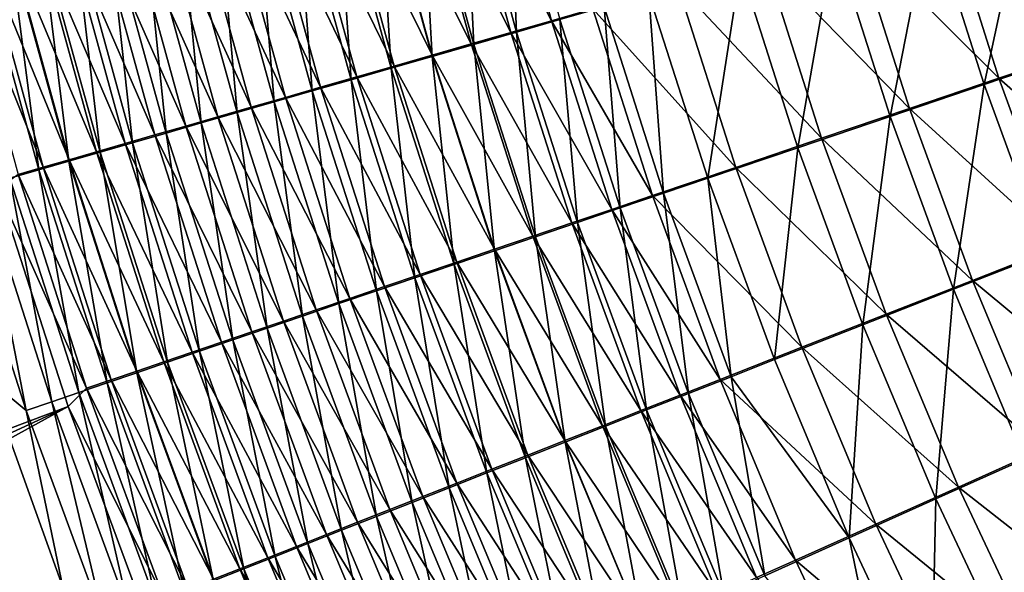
# Model space of a CAD drawing. Header units: metres. Extents: x -901 to 901, y -486 to 401.
# Tile 72 of 256: x -605 to -566, y -157 to -135. Entities that reach past the tile are written whole.
import ezdxf

# ---------------------------------------------------------------- set-up
doc = ezdxf.new("R2010")
doc.units = ezdxf.units.M

msp = doc.modelspace()

# ---------------------------------------------------------------- linework, layer by layer
at = {"layer": 'top0'}
for points in [[(-583.513245, -134.868851, -482.427032), (-585.585388, -127.267532, -482.367249), (-587.222717, -127.654953, -481.388306)], [(-584.904175, -135.317749, -485.047394), (-587.001709, -127.644173, -484.985138), (-585.250366, -127.229431, -485.954987)], [(-581.870178, -134.396622, -483.344635), (-585.585388, -127.267532, -482.367249), (-583.513245, -134.868851, -482.427032)], [(-584.904175, -135.317749, -485.047394), (-585.250366, -127.229431, -485.954987), (-583.17865, -134.821243, -486.011078)], [(-585.126709, -135.332703, -481.454315), (-587.222717, -127.654953, -481.388306), (-588.827942, -128.034912, -480.354858)], [(-586.598572, -135.80545, -484.025848), (-588.721252, -128.051498, -483.957062), (-587.001709, -127.644173, -484.985138)], [(-583.513245, -134.868851, -482.427032), (-587.222717, -127.654953, -481.388306), (-585.126709, -135.332703, -481.454315)], [(-586.598572, -135.80545, -484.025848), (-587.001709, -127.644173, -484.985138), (-584.904175, -135.317749, -485.047394)], [(-588.259949, -136.283859, -482.947327), (-590.407043, -128.450989, -482.871704), (-588.721252, -128.051498, -483.957062)], [(-586.70874, -135.78772, -480.427399), (-588.827942, -128.034912, -480.354858), (-590.399597, -128.407028, -479.268036)], [(-585.126709, -135.332703, -481.454315), (-588.827942, -128.034912, -480.354858), (-586.70874, -135.78772, -480.427399)], [(-588.259949, -136.283859, -482.947327), (-588.721252, -128.051498, -483.957062), (-586.598572, -135.80545, -484.025848)], [(-589.772522, -136.669403, -478.215454), (-591.935974, -128.77095, -478.129028), (-593.435547, -129.126297, -476.939087)], [(-589.88678, -136.752487, -481.813049), (-592.057495, -128.842239, -481.730286), (-590.407043, -128.450989, -482.871704)], [(-588.257874, -136.233429, -479.347351), (-590.399597, -128.407028, -479.268036), (-591.935974, -128.77095, -478.129028)], [(-588.257874, -136.233429, -479.347351), (-591.935974, -128.77095, -478.129028), (-589.772522, -136.669403, -478.215454)], [(-589.88678, -136.752487, -481.813049), (-590.407043, -128.450989, -482.871704), (-588.259949, -136.283859, -482.947327)], [(-586.70874, -135.78772, -480.427399), (-590.399597, -128.407028, -479.268036), (-588.257874, -136.233429, -479.347351)], [(-591.25116, -137.0952, -477.032837), (-593.435547, -129.126297, -476.939087), (-594.89679, -129.472717, -475.699402)], [(-591.477356, -137.210861, -480.624298), (-593.671021, -129.224854, -480.534088), (-592.057495, -128.842239, -481.730286)], [(-589.772522, -136.669403, -478.215454), (-593.435547, -129.126297, -476.939087), (-591.25116, -137.0952, -477.032837)], [(-591.477356, -137.210861, -480.624298), (-592.057495, -128.842239, -481.730286), (-589.88678, -136.752487, -481.813049)], [(-592.692322, -137.510391, -475.80072), (-594.89679, -129.472717, -475.699402), (-596.318115, -129.80983, -474.411163)], [(-593.030212, -137.658554, -479.382263), (-595.24585, -129.598465, -479.284393), (-593.671021, -129.224854, -480.534088)], [(-592.692322, -137.510391, -475.80072), (-591.25116, -137.0952, -477.032837), (-594.89679, -129.472717, -475.699402)], [(-593.030212, -137.658554, -479.382263), (-593.671021, -129.224854, -480.534088), (-591.477356, -137.210861, -480.624298)], [(-566.319885, -137.405563, -491.552338), (-568.471619, -130.595322, -491.530334), (-564.615967, -129.488907, -492.274109)], [(-562.117859, -135.931305, -489.326477), (-564.193909, -129.325012, -489.308136), (-567.865417, -130.377335, -488.599976)], [(-566.319885, -137.405563, -491.552338), (-564.615967, -129.488907, -492.274109), (-562.528748, -136.12027, -492.292633)], [(-594.09436, -137.91452, -474.520294), (-596.318115, -129.80983, -474.411163), (-597.697937, -130.137268, -473.075623)], [(-594.543579, -138.095078, -478.088287), (-596.780457, -129.962692, -477.982422), (-595.24585, -129.598465, -479.284393)], [(-594.09436, -137.91452, -474.520294), (-592.692322, -137.510391, -475.80072), (-596.318115, -129.80983, -474.411163)], [(-594.543579, -138.095078, -478.088287), (-595.24585, -129.598465, -479.284393), (-593.030212, -137.658554, -479.382263)], [(-597.44574, -138.932816, -475.349335), (-599.722229, -130.661392, -475.226898), (-598.273132, -130.317123, -476.629517)], [(-595.455811, -138.307159, -473.192749), (-597.697937, -130.137268, -473.075623), (-599.03479, -130.454681, -471.69397)], [(-596.015991, -138.519989, -476.743561), (-598.273132, -130.317123, -476.629517), (-596.780457, -129.962692, -477.982422)], [(-597.44574, -138.932816, -475.349335), (-598.273132, -130.317123, -476.629517), (-596.015991, -138.519989, -476.743561)], [(-595.455811, -138.307159, -473.192749), (-594.09436, -137.91452, -474.520294), (-597.697937, -130.137268, -473.075623)], [(-596.015991, -138.519989, -476.743561), (-596.780457, -129.962692, -477.982422), (-594.543579, -138.095078, -478.088287)], [(-598.831299, -139.333099, -473.906921), (-601.12616, -130.995117, -473.775848), (-599.722229, -130.661392, -475.226898)], [(-599.03479, -130.454681, -471.69397), (-600.327026, -130.761688, -470.267548), (-596.775208, -138.687866, -471.819305)], [(-598.831299, -139.333099, -473.906921), (-599.722229, -130.661392, -475.226898), (-597.44574, -138.932816, -475.349335)], [(-595.455811, -138.307159, -473.192749), (-599.03479, -130.454681, -471.69397), (-596.775208, -138.687866, -471.819305)], [(-570.057739, -138.673553, -490.554138), (-572.272949, -131.686691, -490.527527), (-568.471619, -130.595322, -491.530334)], [(-565.728027, -137.153748, -488.621613), (-567.865417, -130.377335, -488.599976), (-571.485229, -131.415329, -487.645111)], [(-570.057739, -138.673553, -490.554138), (-568.471619, -130.595322, -491.530334), (-566.319885, -137.405563, -491.552338)], [(-562.117859, -135.931305, -489.326477), (-567.865417, -130.377335, -488.599976), (-565.728027, -137.153748, -488.621613)], [(-599.281677, -139.411819, -468.940491), (-601.573303, -131.057983, -468.798218), (-602.772278, -131.343216, -467.288025)], [(-600.171021, -139.720383, -472.417664), (-602.483276, -131.317902, -472.277802), (-601.12616, -130.995117, -473.775848)], [(-598.050903, -139.056229, -470.401276), (-600.327026, -130.761688, -470.267548), (-601.573303, -131.057983, -468.798218)], [(-598.050903, -139.056229, -470.401276), (-601.573303, -131.057983, -468.798218), (-599.281677, -139.411819, -468.940491)], [(-600.171021, -139.720383, -472.417664), (-601.12616, -130.995117, -473.775848), (-598.831299, -139.333099, -473.906921)], [(-600.327026, -130.761688, -470.267548), (-598.050903, -139.056229, -470.401276), (-596.775208, -138.687866, -471.819305)], [(-600.466064, -139.754272, -467.438934), (-602.772278, -131.343216, -467.288025), (-603.922546, -131.617081, -465.738922)], [(-601.463501, -140.094254, -470.883484), (-603.792114, -131.62941, -470.734711), (-602.483276, -131.317902, -472.277802)], [(-599.281677, -139.411819, -468.940491), (-602.772278, -131.343216, -467.288025), (-600.466064, -139.754272, -467.438934)], [(-601.463501, -140.094254, -470.883484), (-602.483276, -131.317902, -472.277802), (-600.171021, -139.720383, -472.417664)], [(-569.287537, -138.359741, -487.671143), (-571.485229, -131.415329, -487.645111), (-575.035583, -132.43396, -486.446777)], [(-565.728027, -137.153748, -488.621613), (-571.485229, -131.415329, -487.645111), (-569.287537, -138.359741, -487.671143)], [(-606.071411, -132.129364, -462.532104), (-602.690491, -140.398193, -464.321503), (-605.022705, -131.879227, -464.152954)], [(-602.707336, -140.454315, -469.306549), (-605.05127, -131.929306, -469.148651), (-603.792114, -131.62941, -470.734711)], [(-605.022705, -131.879227, -464.152954), (-601.602783, -140.083206, -465.898621), (-603.922546, -131.617081, -465.738922)], [(-605.022705, -131.879227, -464.152954), (-602.690491, -140.398193, -464.321503), (-601.602783, -140.083206, -465.898621)], [(-603.922546, -131.617081, -465.738922), (-601.602783, -140.083206, -465.898621), (-600.466064, -139.754272, -467.438934)], [(-602.707336, -140.454315, -469.306549), (-603.792114, -131.62941, -470.734711), (-601.463501, -140.094254, -470.883484)], [(-573.724243, -139.918091, -489.301361), (-576.001343, -132.75769, -489.269043), (-572.272949, -131.686691, -490.527527)], [(-573.724243, -139.918091, -489.301361), (-572.272949, -131.686691, -490.527527), (-570.057739, -138.673553, -490.554138)], [(-607.067322, -132.367142, -460.878357), (-603.727844, -140.698898, -462.709534), (-606.071411, -132.129364, -462.532104)], [(-603.901123, -140.800156, -467.688843), (-606.259277, -132.217224, -467.521759), (-605.05127, -131.929306, -469.148651)], [(-605.043396, -141.131348, -466.032501), (-606.259277, -132.217224, -467.521759), (-603.901123, -140.800156, -467.688843)], [(-606.071411, -132.129364, -462.532104), (-603.727844, -140.698898, -462.709534), (-602.690491, -140.398193, -464.321503)], [(-603.901123, -140.800156, -467.688843), (-605.05127, -131.929306, -469.148651), (-602.707336, -140.454315, -469.306549)], [(-607.067322, -132.367142, -460.878357), (-604.71344, -140.984879, -461.064728), (-603.727844, -140.698898, -462.709534)], [(-572.778992, -139.543411, -486.478271), (-575.035583, -132.43396, -486.446777), (-578.501831, -133.429047, -485.011047)], [(-569.287537, -138.359741, -487.671143), (-575.035583, -132.43396, -486.446777), (-572.778992, -139.543411, -486.478271)], [(-577.304199, -141.134048, -487.800262), (-579.641418, -133.80394, -487.761169), (-576.001343, -132.75769, -489.269043)], [(-577.304199, -141.134048, -487.800262), (-576.001343, -132.75769, -489.269043), (-573.724243, -139.918091, -489.301361)], [(-576.18811, -140.699921, -485.048981), (-578.501831, -133.429047, -485.011047), (-581.870178, -134.396622, -483.344635)], [(-572.778992, -139.543411, -486.478271), (-578.501831, -133.429047, -485.011047), (-576.18811, -140.699921, -485.048981)], [(-579.057251, -141.729813, -486.958801), (-581.423828, -134.316467, -486.915955), (-579.641418, -133.80394, -487.761169)], [(-579.057251, -141.729813, -486.958801), (-579.641418, -133.80394, -487.761169), (-577.304199, -141.134048, -487.800262)], [(-579.501282, -141.824661, -483.389954), (-581.870178, -134.396622, -483.344635), (-583.513245, -134.868851, -482.427032)], [(-580.783447, -142.31662, -486.057892), (-583.17865, -134.821243, -486.011078), (-581.423828, -134.316467, -486.915955)], [(-576.18811, -140.699921, -485.048981), (-581.870178, -134.396622, -483.344635), (-579.501282, -141.824661, -483.389954)], [(-580.783447, -142.31662, -486.057892), (-581.423828, -134.316467, -486.915955), (-579.057251, -141.729813, -486.958801)], [(-581.117676, -142.373672, -482.47641), (-583.513245, -134.868851, -482.427032), (-585.126709, -135.332703, -481.454315)], [(-582.480835, -142.893875, -485.09845), (-584.904175, -135.317749, -485.047394), (-583.17865, -134.821243, -486.011078)], [(-579.501282, -141.824661, -483.389954), (-583.513245, -134.868851, -482.427032), (-581.117676, -142.373672, -482.47641)], [(-582.480835, -142.893875, -485.09845), (-583.17865, -134.821243, -486.011078), (-580.783447, -142.31662, -486.057892)], [(-582.705017, -142.91304, -481.507935), (-585.126709, -135.332703, -481.454315), (-586.70874, -135.78772, -480.427399)], [(-584.147705, -143.460968, -484.081329), (-586.598572, -135.80545, -484.025848), (-584.904175, -135.317749, -485.047394)], [(-581.117676, -142.373672, -482.47641), (-585.126709, -135.332703, -481.454315), (-582.705017, -142.91304, -481.507935)], [(-584.147705, -143.460968, -484.081329), (-584.904175, -135.317749, -485.047394), (-582.480835, -142.893875, -485.09845)], [(-585.782288, -144.017288, -483.007446), (-588.259949, -136.283859, -482.947327), (-586.598572, -135.80545, -484.025848)], [(-584.261597, -143.442169, -480.485413), (-586.70874, -135.78772, -480.427399), (-588.257874, -136.233429, -479.347351)], [(-582.705017, -142.91304, -481.507935), (-586.70874, -135.78772, -480.427399), (-584.261597, -143.442169, -480.485413)], [(-585.782288, -144.017288, -483.007446), (-586.598572, -135.80545, -484.025848), (-584.147705, -143.460968, -484.081329)], [(-563.864502, -144.111572, -491.576355), (-566.319885, -137.405563, -491.552338), (-562.528748, -136.12027, -492.292633)], [(-559.743225, -142.436157, -489.348297), (-562.117859, -135.931305, -489.326477), (-565.728027, -137.153748, -488.621613)], [(-587.383057, -144.562332, -481.878052), (-589.88678, -136.752487, -481.813049), (-588.259949, -136.283859, -482.947327)], [(-585.78595, -143.960541, -479.410034), (-588.257874, -136.233429, -479.347351), (-589.772522, -136.669403, -478.215454)], [(-587.383057, -144.562332, -481.878052), (-588.259949, -136.283859, -482.947327), (-585.782288, -144.017288, -483.007446)], [(-584.261597, -143.442169, -480.485413), (-588.257874, -136.233429, -479.347351), (-585.78595, -143.960541, -479.410034)], [(-588.948364, -145.09552, -480.694305), (-591.477356, -137.210861, -480.624298), (-589.88678, -136.752487, -481.813049)], [(-587.27655, -144.467667, -478.282928), (-589.772522, -136.669403, -478.215454), (-591.25116, -137.0952, -477.032837)], [(-588.948364, -145.09552, -480.694305), (-589.88678, -136.752487, -481.813049), (-587.383057, -144.562332, -481.878052)], [(-585.78595, -143.960541, -479.410034), (-589.772522, -136.669403, -478.215454), (-587.27655, -144.467667, -478.282928)], [(-590.476624, -145.616348, -479.45752), (-593.030212, -137.658554, -479.382263), (-591.477356, -137.210861, -480.624298)], [(-591.25116, -137.0952, -477.032837), (-592.692322, -137.510391, -475.80072), (-588.731873, -144.963013, -477.105286)], [(-590.476624, -145.616348, -479.45752), (-591.477356, -137.210861, -480.624298), (-588.948364, -145.09552, -480.694305)], [(-588.731873, -144.963013, -477.105286), (-587.27655, -144.467667, -478.282928), (-591.25116, -137.0952, -477.032837)], [(-563.288391, -143.826477, -488.645355), (-565.728027, -137.153748, -488.621613), (-569.287537, -138.359741, -487.671143)], [(-559.743225, -142.436157, -489.348297), (-565.728027, -137.153748, -488.621613), (-563.288391, -143.826477, -488.645355)], [(-591.966309, -146.124268, -478.168915), (-594.543579, -138.095078, -478.088287), (-593.030212, -137.658554, -479.382263)], [(-590.150452, -145.446091, -475.878326), (-592.692322, -137.510391, -475.80072), (-594.09436, -137.91452, -474.520294)], [(-591.966309, -146.124268, -478.168915), (-593.030212, -137.658554, -479.382263), (-590.476624, -145.616348, -479.45752)], [(-592.692322, -137.510391, -475.80072), (-590.150452, -145.446091, -475.878326), (-588.731873, -144.963013, -477.105286)], [(-567.534973, -145.553833, -490.58075), (-570.057739, -138.673553, -490.554138), (-566.319885, -137.405563, -491.552338)], [(-567.534973, -145.553833, -490.58075), (-566.319885, -137.405563, -491.552338), (-563.864502, -144.111572, -491.576355)], [(-593.415771, -146.618744, -476.829742), (-596.015991, -138.519989, -476.743561), (-594.543579, -138.095078, -478.088287)], [(-591.530762, -145.916397, -474.60318), (-594.09436, -137.91452, -474.520294), (-595.455811, -138.307159, -473.192749)], [(-593.415771, -146.618744, -476.829742), (-594.543579, -138.095078, -478.088287), (-591.966309, -146.124268, -478.168915)], [(-591.530762, -145.916397, -474.60318), (-590.150452, -145.446091, -475.878326), (-594.09436, -137.91452, -474.520294)], [(-594.823547, -147.099243, -475.441223), (-597.44574, -138.932816, -475.349335), (-596.015991, -138.519989, -476.743561)], [(-592.871338, -146.373398, -473.281097), (-595.455811, -138.307159, -473.192749), (-596.775208, -138.687866, -471.819305)], [(-594.823547, -147.099243, -475.441223), (-596.015991, -138.519989, -476.743561), (-593.415771, -146.618744, -476.829742)], [(-592.871338, -146.373398, -473.281097), (-591.530762, -145.916397, -474.60318), (-595.455811, -138.307159, -473.192749)], [(-566.783813, -145.198212, -487.697388), (-569.287537, -138.359741, -487.671143), (-572.778992, -139.543411, -486.478271)], [(-563.288391, -143.826477, -488.645355), (-569.287537, -138.359741, -487.671143), (-566.783813, -145.198212, -487.697388)], [(-596.188049, -147.565216, -474.004608), (-598.831299, -139.333099, -473.906921), (-597.44574, -138.932816, -475.349335)], [(-596.775208, -138.687866, -471.819305), (-598.050903, -139.056229, -470.401276), (-594.170654, -146.816589, -471.913208)], [(-596.188049, -147.565216, -474.004608), (-597.44574, -138.932816, -475.349335), (-594.823547, -147.099243, -475.441223)], [(-592.871338, -146.373398, -473.281097), (-596.775208, -138.687866, -471.819305), (-594.170654, -146.816589, -471.913208)], [(-571.135376, -146.969543, -489.331085), (-573.724243, -139.918091, -489.301361), (-570.057739, -138.673553, -490.554138)], [(-571.135376, -146.969543, -489.331085), (-570.057739, -138.673553, -490.554138), (-567.534973, -145.553833, -490.58075)], [(-597.507629, -148.016174, -472.521301), (-600.171021, -139.720383, -472.417664), (-598.831299, -139.333099, -473.906921)], [(-595.427246, -147.245483, -470.500824), (-598.050903, -139.056229, -470.401276), (-599.281677, -139.411819, -468.940491)], [(-597.507629, -148.016174, -472.521301), (-598.831299, -139.333099, -473.906921), (-596.188049, -147.565216, -474.004608)], [(-594.170654, -146.816589, -471.913208), (-598.050903, -139.056229, -470.401276), (-595.427246, -147.245483, -470.500824)], [(-598.780945, -148.451599, -470.993195), (-601.463501, -140.094254, -470.883484), (-600.171021, -139.720383, -472.417664)], [(-596.639771, -147.659622, -469.045837), (-599.281677, -139.411819, -468.940491), (-600.466064, -139.754272, -467.438934)], [(-598.780945, -148.451599, -470.993195), (-600.171021, -139.720383, -472.417664), (-597.507629, -148.016174, -472.521301)], [(-595.427246, -147.245483, -470.500824), (-599.281677, -139.411819, -468.940491), (-596.639771, -147.659622, -469.045837)], [(-570.212463, -146.544693, -486.507507), (-572.778992, -139.543411, -486.478271), (-576.18811, -140.699921, -485.048981)], [(-566.783813, -145.198212, -487.697388), (-572.778992, -139.543411, -486.478271), (-570.212463, -146.544693, -486.507507)], [(-600.006592, -148.871033, -469.422363), (-602.707336, -140.454315, -469.306549), (-601.463501, -140.094254, -470.883484)], [(-602.690491, -140.398193, -464.321503), (-598.927429, -148.441788, -466.015747), (-601.602783, -140.083206, -465.898621)], [(-601.602783, -140.083206, -465.898621), (-597.806946, -148.058533, -467.55014), (-600.466064, -139.754272, -467.438934)], [(-601.602783, -140.083206, -465.898621), (-598.927429, -148.441788, -466.015747), (-597.806946, -148.058533, -467.55014)], [(-600.006592, -148.871033, -469.422363), (-601.463501, -140.094254, -470.883484), (-598.780945, -148.451599, -470.993195)], [(-600.466064, -139.754272, -467.438934), (-597.806946, -148.058533, -467.55014), (-596.639771, -147.659622, -469.045837)], [(-574.651001, -148.352905, -487.833679), (-577.304199, -141.134048, -487.800262), (-573.724243, -139.918091, -489.301361)], [(-574.651001, -148.352905, -487.833679), (-573.724243, -139.918091, -489.301361), (-571.135376, -146.969543, -489.331085)], [(-601.183228, -149.273987, -467.810883), (-603.901123, -140.800156, -467.688843), (-602.707336, -140.454315, -469.306549)], [(-603.727844, -140.698898, -462.709534), (-599.999817, -148.808914, -464.44458), (-602.690491, -140.398193, -464.321503)], [(-601.183228, -149.273987, -467.810883), (-602.707336, -140.454315, -469.306549), (-600.006592, -148.871033, -469.422363)], [(-602.690491, -140.398193, -464.321503), (-599.999817, -148.808914, -464.44458), (-598.927429, -148.441788, -466.015747)], [(-602.309448, -149.660004, -466.160797), (-605.043396, -141.131348, -466.032501), (-603.901123, -140.800156, -467.688843)], [(-604.71344, -140.984879, -461.064728), (-601.022888, -149.159485, -462.838623), (-603.727844, -140.698898, -462.709534)], [(-602.309448, -149.660004, -466.160797), (-603.901123, -140.800156, -467.688843), (-601.183228, -149.273987, -467.810883)], [(-603.727844, -140.698898, -462.709534), (-601.022888, -149.159485, -462.838623), (-599.999817, -148.808914, -464.44458)], [(-573.560425, -147.860397, -485.081726), (-576.18811, -140.699921, -485.048981), (-579.501282, -141.824661, -483.389954)], [(-570.212463, -146.544693, -486.507507), (-576.18811, -140.699921, -485.048981), (-573.560425, -147.860397, -485.081726)], [(-603.383789, -150.028595, -464.474152), (-606.132813, -141.447495, -464.339569), (-605.043396, -141.131348, -466.032501)], [(-605.527222, -141.56691, -459.392853), (-601.9953, -149.493027, -461.19986), (-604.71344, -140.984879, -461.064728)], [(-603.383789, -150.028595, -464.474152), (-605.043396, -141.131348, -466.032501), (-602.309448, -149.660004, -466.160797)], [(-604.71344, -140.984879, -461.064728), (-601.9953, -149.493027, -461.19986), (-601.022888, -149.159485, -462.838623)], [(-576.372681, -149.030746, -486.994232), (-579.057251, -141.729813, -486.958801), (-577.304199, -141.134048, -487.800262)], [(-576.372681, -149.030746, -486.994232), (-577.304199, -141.134048, -487.800262), (-574.651001, -148.352905, -487.833679)], [(-602.733521, -150.216125, -459.528778), (-605.527222, -141.56691, -459.392853), (-659.158264, -171.510559, -352.148315)], [(-604.404968, -150.379272, -462.753052), (-607.167847, -141.748184, -462.612152), (-606.132813, -141.447495, -464.339569)], [(-604.404968, -150.379272, -462.753052), (-606.132813, -141.447495, -464.339569), (-603.383789, -150.028595, -464.474152)], [(-605.527222, -141.56691, -459.392853), (-602.733521, -150.216125, -459.528778), (-601.9953, -149.493027, -461.19986)], [(-605.9245, -149.118973, -460.97934), (-607.167847, -141.748184, -462.612152), (-604.404968, -150.379272, -462.753052)], [(-576.814392, -149.140121, -483.426697), (-579.501282, -141.824661, -483.389954), (-581.117676, -142.373672, -482.47641)], [(-578.067871, -149.698425, -486.095459), (-580.783447, -142.31662, -486.057892), (-579.057251, -141.729813, -486.958801)], [(-573.560425, -147.860397, -485.081726), (-579.501282, -141.824661, -483.389954), (-576.814392, -149.140121, -483.426697)], [(-578.067871, -149.698425, -486.095459), (-579.057251, -141.729813, -486.958801), (-576.372681, -149.030746, -486.994232)], [(-578.401917, -149.764862, -482.515289), (-581.117676, -142.373672, -482.47641), (-582.705017, -142.91304, -481.507935)], [(-579.734924, -150.355286, -485.138275), (-582.480835, -142.893875, -485.09845), (-580.783447, -142.31662, -486.057892)], [(-576.814392, -149.140121, -483.426697), (-581.117676, -142.373672, -482.47641), (-578.401917, -149.764862, -482.515289)], [(-579.734924, -150.355286, -485.138275), (-580.783447, -142.31662, -486.057892), (-578.067871, -149.698425, -486.095459)], [(-579.960999, -150.378632, -481.549103), (-582.705017, -142.91304, -481.507935), (-584.261597, -143.442169, -480.485413)], [(-581.37207, -151.000626, -484.123505), (-584.147705, -143.460968, -484.081329), (-582.480835, -142.893875, -485.09845)], [(-578.401917, -149.764862, -482.515289), (-582.705017, -142.91304, -481.507935), (-579.960999, -150.378632, -481.549103)], [(-581.37207, -151.000626, -484.123505), (-582.480835, -142.893875, -485.09845), (-579.734924, -150.355286, -485.138275)], [(-581.489929, -150.980804, -480.528961), (-584.261597, -143.442169, -480.485413), (-585.78595, -143.960541, -479.410034)], [(-582.9776, -151.633759, -483.052094), (-585.782288, -144.017288, -483.007446), (-584.147705, -143.460968, -484.081329)], [(-579.960999, -150.378632, -481.549103), (-584.261597, -143.442169, -480.485413), (-581.489929, -150.980804, -480.528961)], [(-582.9776, -151.633759, -483.052094), (-584.147705, -143.460968, -484.081329), (-581.37207, -151.000626, -484.123505)], [(-584.549927, -152.254074, -481.925262), (-587.383057, -144.562332, -481.878052), (-585.782288, -144.017288, -483.007446)], [(-582.987244, -151.570801, -479.456024), (-585.78595, -143.960541, -479.410034), (-587.27655, -144.467667, -478.282928)], [(-581.489929, -150.980804, -480.528961), (-585.78595, -143.960541, -479.410034), (-582.987244, -151.570801, -479.456024)], [(-584.549927, -152.254074, -481.925262), (-585.782288, -144.017288, -483.007446), (-582.9776, -151.633759, -483.052094)], [(-560.550476, -150.380188, -488.671173), (-563.288391, -143.826477, -488.645355), (-566.783813, -145.198212, -487.697388)], [(-564.708679, -152.312119, -490.607239), (-567.534973, -145.553833, -490.58075), (-563.864502, -144.111572, -491.576355)], [(-586.087463, -152.860977, -480.744171), (-588.948364, -145.09552, -480.694305), (-587.383057, -144.562332, -481.878052)], [(-584.451538, -152.14801, -478.331451), (-587.27655, -144.467667, -478.282928), (-588.731873, -144.963013, -477.105286)], [(-586.087463, -152.860977, -480.744171), (-587.383057, -144.562332, -481.878052), (-584.549927, -152.254074, -481.925262)], [(-584.451538, -152.14801, -478.331451), (-582.987244, -151.570801, -479.456024), (-587.27655, -144.467667, -478.282928)], [(-587.588806, -153.453842, -479.510132), (-590.476624, -145.616348, -479.45752), (-588.948364, -145.09552, -480.694305)], [(-588.731873, -144.963013, -477.105286), (-590.150452, -145.446091, -475.878326), (-585.881226, -152.711884, -477.156464)], [(-587.588806, -153.453842, -479.510132), (-588.948364, -145.09552, -480.694305), (-586.087463, -152.860977, -480.744171)], [(-585.881226, -152.711884, -477.156464), (-584.451538, -152.14801, -478.331451), (-588.731873, -144.963013, -477.105286)], [(-563.978088, -151.915405, -487.723755), (-566.783813, -145.198212, -487.697388), (-570.212463, -146.544693, -486.507507)], [(-560.550476, -150.380188, -488.671173), (-566.783813, -145.198212, -487.697388), (-563.978088, -151.915405, -487.723755)], [(-587.274841, -153.261826, -475.93219), (-590.150452, -145.446091, -475.878326), (-591.530762, -145.916397, -474.60318)], [(-590.150452, -145.446091, -475.878326), (-587.274841, -153.261826, -475.93219), (-585.881226, -152.711884, -477.156464)], [(-568.238953, -153.896637, -489.358154), (-571.135376, -146.969543, -489.331085), (-567.534973, -145.553833, -490.58075)], [(-568.238953, -153.896637, -489.358154), (-567.534973, -145.553833, -490.58075), (-564.708679, -152.312119, -490.607239)], [(-588.631042, -153.797256, -474.659851), (-591.530762, -145.916397, -474.60318), (-592.871338, -146.373398, -473.281097)], [(-589.052246, -154.032059, -478.224365), (-591.966309, -146.124268, -478.168915), (-590.476624, -145.616348, -479.45752)], [(-588.631042, -153.797256, -474.659851), (-587.274841, -153.261826, -475.93219), (-591.530762, -145.916397, -474.60318)], [(-589.052246, -154.032059, -478.224365), (-590.476624, -145.616348, -479.45752), (-587.588806, -153.453842, -479.510132)], [(-589.948242, -154.317596, -473.340607), (-592.871338, -146.373398, -473.281097), (-594.170654, -146.816589, -471.913208)], [(-590.476318, -154.595032, -476.888062), (-593.415771, -146.618744, -476.829742), (-591.966309, -146.124268, -478.168915)], [(-589.948242, -154.317596, -473.340607), (-588.631042, -153.797256, -474.659851), (-592.871338, -146.373398, -473.281097)], [(-590.476318, -154.595032, -476.888062), (-591.966309, -146.124268, -478.168915), (-589.052246, -154.032059, -478.224365)], [(-591.859497, -155.142136, -475.502533), (-594.823547, -147.099243, -475.441223), (-593.415771, -146.618744, -476.829742)], [(-591.859497, -155.142136, -475.502533), (-593.415771, -146.618744, -476.829742), (-590.476318, -154.595032, -476.888062)], [(-567.340149, -153.422424, -486.534424), (-570.212463, -146.544693, -486.507507), (-573.560425, -147.860397, -485.081726)], [(-563.978088, -151.915405, -487.723755), (-570.212463, -146.544693, -486.507507), (-567.340149, -153.422424, -486.534424)], [(-593.200256, -155.672775, -474.068939), (-596.188049, -147.565216, -474.004608), (-594.823547, -147.099243, -475.441223)], [(-591.225037, -154.822296, -471.975616), (-594.170654, -146.816589, -471.913208), (-595.427246, -147.245483, -470.500824)], [(-593.200256, -155.672775, -474.068939), (-594.823547, -147.099243, -475.441223), (-591.859497, -155.142136, -475.502533)], [(-589.948242, -154.317596, -473.340607), (-594.170654, -146.816589, -471.913208), (-591.225037, -154.822296, -471.975616)], [(-571.686096, -155.445023, -487.861267), (-574.651001, -148.352905, -487.833679), (-571.135376, -146.969543, -489.331085)], [(-571.686096, -155.445023, -487.861267), (-571.135376, -146.969543, -489.331085), (-568.238953, -153.896637, -489.358154)], [(-594.497009, -156.18634, -472.588715), (-597.507629, -148.016174, -472.521301), (-596.188049, -147.565216, -474.004608)], [(-592.459961, -155.310745, -470.566223), (-595.427246, -147.245483, -470.500824), (-596.639771, -147.659622, -469.045837)], [(-594.497009, -156.18634, -472.588715), (-596.188049, -147.565216, -474.004608), (-593.200256, -155.672775, -474.068939)], [(-591.225037, -154.822296, -471.975616), (-595.427246, -147.245483, -470.500824), (-592.459961, -155.310745, -470.566223)], [(-597.806946, -148.058533, -467.55014), (-593.651672, -155.78244, -469.114227), (-596.639771, -147.659622, -469.045837)], [(-596.639771, -147.659622, -469.045837), (-593.651672, -155.78244, -469.114227), (-592.459961, -155.310745, -470.566223)], [(-570.623047, -154.895096, -485.109222), (-573.560425, -147.860397, -485.081726), (-576.814392, -149.140121, -483.426697)], [(-567.340149, -153.422424, -486.534424), (-573.560425, -147.860397, -485.081726), (-570.623047, -154.895096, -485.109222)], [(-598.927429, -148.441788, -466.015747), (-594.79895, -156.236862, -467.621582), (-597.806946, -148.058533, -467.55014)], [(-595.748413, -156.682297, -471.063751), (-598.780945, -148.451599, -470.993195), (-597.507629, -148.016174, -472.521301)], [(-597.806946, -148.058533, -467.55014), (-594.79895, -156.236862, -467.621582), (-593.651672, -155.78244, -469.114227)], [(-595.748413, -156.682297, -471.063751), (-597.507629, -148.016174, -472.521301), (-594.497009, -156.18634, -472.588715)], [(-571.686096, -155.445023, -487.861267), (-576.372681, -149.030746, -486.994232), (-574.651001, -148.352905, -487.833679)], [(-596.953125, -157.160095, -469.496124), (-600.006592, -148.871033, -469.422363), (-598.780945, -148.451599, -470.993195)], [(-599.999817, -148.808914, -464.44458), (-595.900391, -156.673492, -466.090271), (-598.927429, -148.441788, -466.015747)], [(-598.927429, -148.441788, -466.015747), (-595.900391, -156.673492, -466.090271), (-594.79895, -156.236862, -467.621582)], [(-596.953125, -157.160095, -469.496124), (-598.780945, -148.451599, -470.993195), (-595.748413, -156.682297, -471.063751)], [(-605.9245, -149.118973, -460.97934), (-602.942749, -157.412018, -461.074799), (-660.066895, -176.888031, -353.692749)], [(-602.942749, -157.412018, -461.074799), (-605.9245, -149.118973, -460.97934), (-604.404968, -150.379272, -462.753052)], [(-598.109741, -157.619186, -467.887848), (-601.183228, -149.273987, -467.810883), (-600.006592, -148.871033, -469.422363)], [(-601.022888, -149.159485, -462.838623), (-596.954773, -157.091827, -464.522217), (-599.999817, -148.808914, -464.44458)], [(-598.109741, -157.619186, -467.887848), (-600.006592, -148.871033, -469.422363), (-596.953125, -157.160095, -469.496124)], [(-599.999817, -148.808914, -464.44458), (-596.954773, -157.091827, -464.522217), (-595.900391, -156.673492, -466.090271)], [(-575.036316, -156.951111, -486.123627), (-578.067871, -149.698425, -486.095459), (-576.372681, -149.030746, -486.994232)], [(-575.036316, -156.951111, -486.123627), (-576.372681, -149.030746, -486.994232), (-571.686096, -155.445023, -487.861267)], [(-602.733521, -150.216125, -459.528778), (-598.917175, -157.871552, -461.283722), (-601.9953, -149.493027, -461.19986)], [(-599.21698, -158.059036, -466.240997), (-602.309448, -149.660004, -466.160797), (-601.183228, -149.273987, -467.810883)], [(-601.9953, -149.493027, -461.19986), (-597.960815, -157.491364, -462.919373), (-601.022888, -149.159485, -462.838623)], [(-601.9953, -149.493027, -461.19986), (-598.917175, -157.871552, -461.283722), (-597.960815, -157.491364, -462.919373)], [(-599.21698, -158.059036, -466.240997), (-601.183228, -149.273987, -467.810883), (-598.109741, -157.619186, -467.887848)], [(-601.022888, -149.159485, -462.838623), (-597.960815, -157.491364, -462.919373), (-596.954773, -157.091827, -464.522217)], [(-573.813599, -156.32753, -483.454742), (-576.814392, -149.140121, -483.426697), (-578.401917, -149.764862, -482.515289)], [(-570.623047, -154.895096, -485.109222), (-576.814392, -149.140121, -483.426697), (-573.813599, -156.32753, -483.454742)], [(-600.273376, -158.479111, -464.557617), (-603.383789, -150.028595, -464.474152), (-602.309448, -149.660004, -466.160797)], [(-600.273376, -158.479111, -464.557617), (-602.309448, -149.660004, -466.160797), (-599.21698, -158.059036, -466.240997)], [(-575.370239, -157.026825, -482.54361), (-578.401917, -149.764862, -482.515289), (-579.960999, -150.378632, -481.549103)], [(-576.670837, -157.686371, -485.166687), (-579.734924, -150.355286, -485.138275), (-578.067871, -149.698425, -486.095459)], [(-573.813599, -156.32753, -483.454742), (-578.401917, -149.764862, -482.515289), (-575.370239, -157.026825, -482.54361)], [(-576.670837, -157.686371, -485.166687), (-578.067871, -149.698425, -486.095459), (-575.036316, -156.951111, -486.123627)], [(-657.772339, -175.632248, -352.165497), (-602.733521, -150.216125, -459.528778), (-659.158264, -171.510559, -352.148315)], [(-602.733521, -150.216125, -459.528778), (-657.772339, -175.632248, -352.165497), (-656.284119, -179.720093, -352.185181)], [(-599.571777, -158.745132, -459.610016), (-602.733521, -150.216125, -459.528778), (-656.284119, -179.720093, -352.185181)], [(-601.277588, -158.878845, -462.839752), (-604.404968, -150.379272, -462.753052), (-603.383789, -150.028595, -464.474152)], [(-601.277588, -158.878845, -462.839752), (-603.383789, -150.028595, -464.474152), (-600.273376, -158.479111, -464.557617)], [(-602.733521, -150.216125, -459.528778), (-599.571777, -158.745132, -459.610016), (-598.917175, -157.871552, -461.283722)], [(-602.942749, -157.412018, -461.074799), (-604.404968, -150.379272, -462.753052), (-601.277588, -158.878845, -462.839752)], [(-576.898926, -157.713882, -481.577667), (-579.960999, -150.378632, -481.549103), (-581.489929, -150.980804, -480.528961)], [(-578.276001, -158.408752, -484.152191), (-581.37207, -151.000626, -484.123505), (-579.734924, -150.355286, -485.138275)], [(-575.370239, -157.026825, -482.54361), (-579.960999, -150.378632, -481.549103), (-576.898926, -157.713882, -481.577667)], [(-578.276001, -158.408752, -484.152191), (-579.734924, -150.355286, -485.138275), (-576.670837, -157.686371, -485.166687)], [(-578.39801, -158.38797, -480.5578), (-581.489929, -150.980804, -480.528961), (-582.987244, -151.570801, -479.456024)], [(-579.850159, -159.117508, -483.081055), (-582.9776, -151.633759, -483.052094), (-581.37207, -151.000626, -484.123505)], [(-576.898926, -157.713882, -481.577667), (-581.489929, -150.980804, -480.528961), (-578.39801, -158.38797, -480.5578)], [(-579.850159, -159.117508, -483.081055), (-581.37207, -151.000626, -484.123505), (-578.276001, -158.408752, -484.152191)], [(-581.391724, -159.81192, -481.954468), (-584.549927, -152.254074, -481.925262), (-582.9776, -151.633759, -483.052094)], [(-582.987244, -151.570801, -479.456024), (-584.451538, -152.14801, -478.331451), (-579.86615, -159.048416, -479.485138)], [(-578.39801, -158.38797, -480.5578), (-582.987244, -151.570801, -479.456024), (-579.86615, -159.048416, -479.485138)], [(-581.391724, -159.81192, -481.954468), (-582.9776, -151.633759, -483.052094), (-579.850159, -159.117508, -483.081055)], [(-582.89917, -160.491318, -480.773651), (-586.087463, -152.860977, -480.744171), (-584.549927, -152.254074, -481.925262)], [(-581.301758, -159.69458, -478.36084), (-584.451538, -152.14801, -478.331451), (-585.881226, -152.711884, -477.156464)], [(-582.89917, -160.491318, -480.773651), (-584.549927, -152.254074, -481.925262), (-581.391724, -159.81192, -481.954468)], [(-579.86615, -159.048416, -479.485138), (-584.451538, -152.14801, -478.331451), (-581.301758, -159.69458, -478.36084)], [(-560.877258, -158.498322, -487.750092), (-563.978088, -151.915405, -487.723755), (-567.340149, -153.422424, -486.534424)], [(-565.041748, -160.686646, -489.382324), (-568.238953, -153.896637, -489.358154), (-564.708679, -152.312119, -490.607239)], [(-584.371033, -161.155014, -479.539856), (-587.588806, -153.453842, -479.510132), (-586.087463, -152.860977, -480.744171)], [(-585.881226, -152.711884, -477.156464), (-587.274841, -153.261826, -475.93219), (-582.703552, -160.325836, -477.186096)], [(-584.371033, -161.155014, -479.539856), (-586.087463, -152.860977, -480.744171), (-582.89917, -160.491318, -480.773651)], [(-582.703552, -160.325836, -477.186096), (-581.301758, -159.69458, -478.36084), (-585.881226, -152.711884, -477.156464)], [(-588.631042, -153.797256, -474.659851), (-584.069946, -160.941498, -475.962097), (-587.274841, -153.261826, -475.93219)], [(-587.274841, -153.261826, -475.93219), (-584.069946, -160.941498, -475.962097), (-582.703552, -160.325836, -477.186096)], [(-564.168701, -160.163956, -486.558838), (-567.340149, -153.422424, -486.534424), (-570.623047, -154.895096, -485.109222)], [(-560.877258, -158.498322, -487.750092), (-567.340149, -153.422424, -486.534424), (-564.168701, -160.163956, -486.558838)], [(-589.948242, -154.317596, -473.340607), (-585.399597, -161.540939, -474.690002), (-588.631042, -153.797256, -474.659851)], [(-585.805847, -161.802338, -478.254303), (-589.052246, -154.032059, -478.224365), (-587.588806, -153.453842, -479.510132)], [(-585.399597, -161.540939, -474.690002), (-584.069946, -160.941498, -475.962097), (-588.631042, -153.797256, -474.659851)], [(-585.805847, -161.802338, -478.254303), (-587.588806, -153.453842, -479.510132), (-584.371033, -161.155014, -479.539856)], [(-587.201965, -162.432602, -476.918274), (-590.476318, -154.595032, -476.888062), (-589.052246, -154.032059, -478.224365)], [(-587.201965, -162.432602, -476.918274), (-589.052246, -154.032059, -478.224365), (-585.805847, -161.802338, -478.254303)], [(-568.416016, -162.397949, -487.882782), (-571.686096, -155.445023, -487.861267), (-568.238953, -153.896637, -489.358154)], [(-568.416016, -162.397949, -487.882782), (-568.238953, -153.896637, -489.358154), (-565.041748, -160.686646, -489.382324)], [(-588.558044, -163.045135, -475.532959), (-591.859497, -155.142136, -475.502533), (-590.476318, -154.595032, -476.888062)], [(-586.690979, -162.123489, -473.371002), (-589.948242, -154.317596, -473.340607), (-591.225037, -154.822296, -471.975616)], [(-588.558044, -163.045135, -475.532959), (-590.476318, -154.595032, -476.888062), (-587.201965, -162.432602, -476.918274)], [(-585.399597, -161.540939, -474.690002), (-589.948242, -154.317596, -473.340607), (-586.690979, -162.123489, -473.371002)], [(-587.942749, -162.688538, -472.006256), (-591.225037, -154.822296, -471.975616), (-592.459961, -155.310745, -470.566223)], [(-586.690979, -162.123489, -473.371002), (-591.225037, -154.822296, -471.975616), (-587.942749, -162.688538, -472.006256)], [(-567.382263, -161.791565, -485.131104), (-570.623047, -154.895096, -485.109222), (-573.813599, -156.32753, -483.454742)], [(-564.168701, -160.163956, -486.558838), (-570.623047, -154.895096, -485.109222), (-567.382263, -161.791565, -485.131104)], [(-593.651672, -155.78244, -469.114227), (-589.153503, -163.235413, -470.597107), (-592.459961, -155.310745, -470.566223)], [(-589.872437, -163.639221, -474.099609), (-593.200256, -155.672775, -474.068939), (-591.859497, -155.142136, -475.502533)], [(-592.459961, -155.310745, -470.566223), (-589.153503, -163.235413, -470.597107), (-587.942749, -162.688538, -472.006256)], [(-589.872437, -163.639221, -474.099609), (-591.859497, -155.142136, -475.502533), (-588.558044, -163.045135, -475.532959)], [(-594.79895, -156.236862, -467.621582), (-590.321838, -163.76355, -469.145325), (-593.651672, -155.78244, -469.114227)], [(-591.143677, -164.214218, -472.619598), (-594.497009, -156.18634, -472.588715), (-593.200256, -155.672775, -474.068939)], [(-593.651672, -155.78244, -469.114227), (-590.321838, -163.76355, -469.145325), (-589.153503, -163.235413, -470.597107)], [(-591.143677, -164.214218, -472.619598), (-593.200256, -155.672775, -474.068939), (-589.872437, -163.639221, -474.099609)], [(-570.068298, -163.236481, -487.042114), (-575.036316, -156.951111, -486.123627), (-571.686096, -155.445023, -487.861267)], [(-570.068298, -163.236481, -487.042114), (-571.686096, -155.445023, -487.861267), (-568.416016, -162.397949, -487.882782)], [(-595.900391, -156.673492, -466.090271), (-591.446533, -164.272354, -467.652924), (-594.79895, -156.236862, -467.621582)], [(-592.370483, -164.769516, -471.094849), (-595.748413, -156.682297, -471.063751), (-594.497009, -156.18634, -472.588715)], [(-594.79895, -156.236862, -467.621582), (-591.446533, -164.272354, -467.652924), (-590.321838, -163.76355, -469.145325)], [(-592.370483, -164.769516, -471.094849), (-594.497009, -156.18634, -472.588715), (-591.143677, -164.214218, -472.619598)], [(-570.505249, -163.374664, -483.473663), (-573.813599, -156.32753, -483.454742), (-575.370239, -157.026825, -482.54361)], [(-567.382263, -161.791565, -485.131104), (-573.813599, -156.32753, -483.454742), (-570.505249, -163.374664, -483.473663)], [(-596.954773, -157.091827, -464.522217), (-592.526367, -164.761246, -466.121826), (-595.900391, -156.673492, -466.090271)], [(-593.551453, -165.304489, -469.527405), (-596.953125, -157.160095, -469.496124), (-595.748413, -156.682297, -471.063751)], [(-595.900391, -156.673492, -466.090271), (-592.526367, -164.761246, -466.121826), (-591.446533, -164.272354, -467.652924)], [(-593.551453, -165.304489, -469.527405), (-595.748413, -156.682297, -471.063751), (-592.370483, -164.769516, -471.094849)]]:
    msp.add_3dface(points, dxfattribs=at)

doc.saveas('drawing.dxf')
